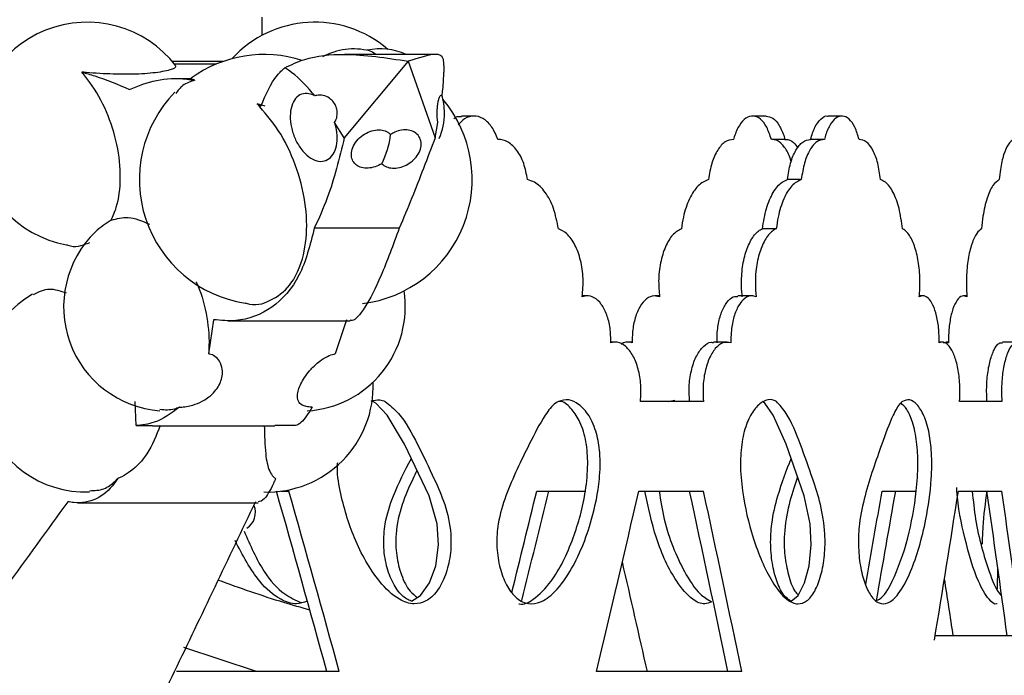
# Model space of a CAD drawing. Header units: millimetres. Extents: x 69 to 135, y 39 to 174.
# Tile 140 of 199: x 96.87 to 99.44, y 115.46 to 117.17. Entities that reach past the tile are written whole.
import ezdxf

# ---------------------------------------------------------------- set-up
doc = ezdxf.new("R2010")
doc.units = ezdxf.units.MM
doc.styles.add('SLDTEXTSTYLE0', font='TXT', dxfattribs={"width": 0.75})
doc.dimstyles.new('SLDDIMSTYLE0', dxfattribs={"dimtxt": 3.5, "dimasz": 3.302, "dimexe": 0, "dimexo": 0.0625, "dimgap": 0.875, "dimtad": 1, "dimdec": 0, "dimlfac": 20, "dimrnd": 1e-09, "dimzin": 12, "dimdsep": 46, "dimtxsty": 'SLDTEXTSTYLE0', "dimsah": 1, "dimcen": 0.09, "dimadec": 0, "dimazin": 3, "dimtfac": 1, "dimtdec": 0, "dimtofl": 0, "dimtmove": 0, "dimatfit": 3, "dimfxl": 0, "dimfrac": 2, "dimtolj": 1, "dimtzin": 12, "dimarcsym": 0})
doc.dimstyles.new('SLDDIMSTYLE1', dxfattribs={"dimtxt": 3.5, "dimasz": 3.302, "dimexe": 0, "dimexo": 0.0625, "dimgap": 0.875, "dimtad": 1, "dimdec": 0, "dimlfac": 20, "dimrnd": 1e-09, "dimzin": 12, "dimdsep": 46, "dimtxsty": 'SLDTEXTSTYLE0', "dimsah": 1, "dimcen": 0.09, "dimadec": 0, "dimazin": 3, "dimtfac": 1, "dimtdec": 0, "dimtmove": 0, "dimatfit": 0, "dimfxl": 0, "dimfrac": 2, "dimtolj": 1, "dimtzin": 12, "dimarcsym": 0})

# ---------------------------------------------------------------- blocks, each defined once
blk = doc.blocks.new('_D')
at = {"color": 7, "linetype": 'Continuous', "lineweight": 18}
for p, q in [((93.4827, 173.872), (135.2794, 173.872)), ((134.2794, 105.8002), (134.2794, 173.872)), ((90.7452, 105.8002), (135.2794, 105.8002))]:
    blk.add_line(p, q, dxfattribs=at)
for points in [[(134.2794, 173.872), (133.7714, 170.57), (134.7874, 170.57)], [(134.2794, 105.8002), (134.7874, 109.1022), (133.7714, 109.1022)]]:
    blk.add_solid(points, dxfattribs=at)
at = {"color": 7, "linetype": 'Continuous', "lineweight": 18, "insert": (129.7677, 135.8804), "char_height": 3.5, "attachment_point": 1, "rotation": 90, "style": 'SLDTEXTSTYLE0'}
blk.add_mtext('1361', dxfattribs=at)
blk = doc.blocks.new('_D_1')
at = {"color": 7, "linetype": 'Continuous', "lineweight": 18}
for p, q in [((92.2732, 128.1922), (124.4905, 128.1922)), ((123.4905, 128.1922), (123.4905, 105.8002)), ((90.7452, 105.8002), (124.4905, 105.8002))]:
    blk.add_line(p, q, dxfattribs=at)
for points in [[(123.4905, 128.1922), (122.9825, 124.8902), (123.9985, 124.8902)], [(123.4905, 105.8002), (123.9985, 109.1022), (122.9825, 109.1022)]]:
    blk.add_solid(points, dxfattribs=at)
at = {"color": 7, "linetype": 'Continuous', "lineweight": 18, "insert": (118.9788, 114.9028), "char_height": 3.5, "attachment_point": 1, "rotation": 90, "style": 'SLDTEXTSTYLE0'}
blk.add_mtext('448', dxfattribs=at)

msp = doc.modelspace()

# ---------------------------------------------------------------- linework, layer by layer
at = {"color": 7, "linetype": 'Continuous', "lineweight": 25}
for p, q in [((97.50313, 117.13063), (97.50313, 117.17804)), ((97.9547, 117.08088), (97.71865, 117.08088)), ((97.40095, 117.06217), (97.26896, 117.06217)), ((97.38417, 117.05577), (97.27428, 117.05577)), ((97.88461, 117.06303), (97.71783, 116.86338)), ((97.88461, 117.06303), (97.955, 116.86338)), ((97.97852, 117.03445), (97.97852, 117.05155)), ((97.31881, 117.01748), (97.27787, 117.01748)), ((97.48979, 116.95196), (97.50011, 116.94576)), ((97.51129, 116.94576), (97.48979, 116.95196)), ((97.71783, 116.86338), (97.69237, 116.90321)), ((97.955, 116.86338), (97.96213, 116.90321)), ((98.05665, 116.91997), (98.0242, 116.91997)), ((98.81954, 116.91997), (98.78413, 116.91997)), ((99.01734, 116.91997), (98.98116, 116.91997)), ((98.86991, 116.85902), (98.8345, 116.85902)), ((98.97017, 116.85902), (98.93399, 116.85902)), ((98.91128, 116.7543), (98.87508, 116.7543)), ((97.86136, 116.62698), (97.63937, 116.62698)), ((98.84604, 116.62578), (98.80983, 116.62578)), ((98.35244, 116.45053), (98.33922, 116.45053)), ((98.54088, 116.45053), (98.52853, 116.45053)), ((98.78186, 116.45053), (98.74561, 116.45053)), ((99.22859, 116.45053), (99.21944, 116.45053)), ((99.34365, 116.45053), (99.33547, 116.45053)), ((97.37632, 116.38821), (97.36312, 116.29907)), ((97.41332, 116.38508), (97.7329, 116.38508)), ((97.72393, 116.38821), (97.6942, 116.29907)), ((98.42445, 116.32969), (98.41365, 116.32969)), ((98.46997, 116.32969), (98.45946, 116.32969)), ((98.71783, 116.32969), (98.68158, 116.32969)), ((99.27862, 116.32969), (99.27116, 116.32969)), ((99.29584, 116.32969), (99.28867, 116.32969)), ((99.47558, 116.32969), (99.43679, 116.32969)), ((99.29583, 116.32812), (99.28172, 116.32761)), ((97.17394, 116.11176), (97.17149, 116.17464)), ((98.28348, 116.17498), (98.27777, 116.17498)), ((98.65577, 116.17498), (98.49135, 116.17498)), ((98.56331, 116.17498), (98.58101, 116.1781)), ((99.43492, 116.17498), (99.32454, 116.17498)), ((97.17394, 116.11176), (97.21705, 116.1116)), ((97.21705, 116.11157), (97.53626, 116.11157)), ((97.59025, 116.11176), (97.53626, 116.1116)), ((97.55276, 115.94069), (97.57319, 115.94069)), ((98.22033, 115.94069), (98.34827, 115.94069)), ((98.48677, 115.94069), (98.65577, 115.94069)), ((99.1222, 115.94069), (99.21247, 115.94069)), ((99.32141, 115.94069), (99.43492, 115.94069)), ((97.02149, 115.91021), (97.49279, 115.91021)), ((99.42376, 115.74141), (99.42314, 115.68568)), ((99.48472, 115.56303), (99.26088, 115.56303)), ((97.48862, 115.46975), (97.29864, 115.5328)), ((97.70479, 115.46975), (97.27918, 115.46975)), ((98.75594, 115.46975), (98.37672, 115.46975))]:
    msp.add_line(p, q, dxfattribs=at)
at = {"color": 7, "linetype": 'Continuous', "lineweight": 25, "flags": 128}
for points in [[(97.79975, 117.08088), (97.79169, 117.08679), (97.78389, 117.08997)], [(97.89291, 115.65332), (97.91718, 115.66813), (97.94037, 115.70103), (97.95669, 115.74606), (97.96386, 115.80051), (97.96002, 115.85529), (97.93937, 115.92799), (97.87507, 116.06294), (97.82991, 116.139), (97.80013, 116.17035), (97.79216, 116.17498), (97.79216, 116.17498)], [(98.88477, 115.65332), (98.9027, 115.66813), (98.91978, 115.70103), (98.93178, 115.74606), (98.93705, 115.80051), (98.93423, 115.85529), (98.91905, 115.92799), (98.87157, 116.06294), (98.83802, 116.139), (98.8158, 116.17035), (98.80985, 116.17498), (98.80985, 116.17498)]]:
    msp.add_lwpolyline(points, dxfattribs=at)
at = {"color": 7, "linetype": 'Continuous', "lineweight": 25}
for centre, radius, start, end in [((97.04612, 116.87171), 0.29314, 37.79701, 259.48325), ((97.64058, 116.87171), 0.29314, 49.3261, 137.61539), ((97.50887, 116.75414), 0.32639, 72.30168, 125.90285), ((97.74239, 116.92775), 0.16744, 75.65028, 119.04739), ((97.81194, 116.92775), 0.16744, 66.13094, 101.98582), ((97.50887, 116.75414), 0.32639, 135.74599, 261.19271), ((97.81194, 116.92775), 0.16744, 0, 16.50173), ((97.72538, 116.75414), 0.32639, 277.01401, 39.99365), ((97.81194, 116.92775), 0.16744, 336.66267, 0), ((97.61179, 116.89935), 0.22872, 332.9359, 353.09922), ((97.22181, 116.45115), 0.22682, 119.76184, 132.71443), ((97.25705, 116.42196), 0.27224, 133.9973, 265.60244), ((97.6048, 116.42196), 0.27224, 273.45423, 8.77092), ((97.04255, 116.21515), 0.27686, 120.07765, 272.04538), ((97.5164, 116.21515), 0.27686, 268.253, 2.10431), ((97.43689, 115.88508), 0.04888, 302.23135, 22.92822)]:
    msp.add_arc(centre, radius, start, end, dxfattribs=at)
for centre, major_axis, ratio, start_param, end_param in [((89.74517, 114.14616), (-6.73591, 23.25022), 0.3300091, 4.6737702, 4.693979), ((89.74517, 114.14616), (-6.7623, 23.34131), 0.3300091, 4.6735487, 4.6936783), ((89.74517, 114.14616), (7.06712, 23.24858), 0.316959, 4.8740431, 4.8853504), ((89.74517, 114.14616), (7.09481, 23.33966), 0.316959, 4.8728502, 4.8850497), ((89.74517, 118.49257), (5.12382, 23.3668), 0.3799169, 4.6662269, 4.6864554), ((89.74517, 114.14616), (-5.10382, 23.27561), 0.3799169, 4.6859733, 4.7061821), ((89.74517, 114.14616), (-5.12382, 23.3668), 0.3799169, 4.6857518, 4.7058814), ((89.74517, 114.14616), (5.51812, 23.26722), 0.3692048, 4.866175, 4.8766364), ((89.74517, 114.14616), (5.53974, 23.35837), 0.3692048, 4.8641412, 4.8763357), ((89.74517, 118.49257), (3.14052, 23.41119), 0.4167679, 4.6424925, 4.6591896), ((89.74517, 114.14616), (-3.12826, 23.31983), 0.4167679, 4.71724, 4.7334479), ((89.74517, 114.14616), (-3.14052, 23.41119), 0.4167679, 4.7170029, 4.7331472), ((89.74517, 118.49257), (-7.06712, 23.24858), 0.316959, 4.4865493, 4.4988982), ((89.74517, 118.49257), (-5.51812, 23.26722), 0.3692048, 4.4992901, 4.5057175)]:
    msp.add_ellipse(centre, major_axis=major_axis, ratio=ratio, start_param=start_param, end_param=end_param, dxfattribs=at)
for points, knots in [([(97.56241, 117.04596), (97.5793, 117.05396), (97.62501, 117.07561), (97.73176, 117.08636), (97.82796, 117.07168), (97.88461, 117.06303)], [0, 0, 0, 0, 0.19417454, 0.52553679, 1, 1, 1, 1]), ([(97.97781, 117.05155), (97.97766, 117.0574), (97.97718, 117.0767), (97.95643, 117.08609), (97.91123, 117.07158), (97.88461, 117.06303)], [0, 0, 0, 0, 0.15200342, 0.50070832, 1, 1, 1, 1]), ([(97.27673, 117.05053), (97.27667, 117.04825), (97.27653, 117.04347), (97.24128, 117.03444), (97.18509, 117.02884), (97.11604, 117.02858), (97.0633, 117.03185), (97.03603, 117.03425), (97.03232, 117.03457)], [0, 0, 0, 0, 0.1933961, 0.4054215, 0.6043594, 0.7906477, 0.9715043, 1, 1, 1, 1]), ([(97.10922, 116.64805), (97.11389, 116.65889), (97.12747, 116.69037), (97.13608, 116.75728), (97.12708, 116.84496), (97.09894, 116.93266), (97.06393, 116.99607), (97.03947, 117.02587), (97.03232, 117.03457)], [0, 0, 0, 0, 0.1063184, 0.3087332, 0.5111498, 0.7113095, 0.9156969, 1, 1, 1, 1]), ([(97.03232, 117.03457), (97.04356, 117.03143), (97.08465, 117.01992), (97.12646, 117.00235), (97.15684, 116.98958)], [0, 0, 0, 0, 0.2734866, 1, 1, 1, 1]), ([(97.50011, 116.94576), (97.51251, 116.97558), (97.52905, 117.01538), (97.55572, 117.03983), (97.56241, 117.04596)], [0, 0, 0, 0, 0.7493683, 1, 1, 1, 1]), ([(97.64116, 116.9726), (97.63648, 116.97811), (97.61224, 117.00666), (97.58524, 117.03168), (97.56291, 117.04565), (97.56241, 117.04596)], [0, 0, 0, 0, 0.1897659, 0.9819136, 1, 1, 1, 1]), ([(97.97294, 116.9726), (97.97367, 116.97818), (97.9769, 117.00266), (97.97735, 117.0206), (97.9777, 117.03445)], [0, 0, 0, 0, 0.2279505, 1, 1, 1, 1]), ([(97.15684, 116.98958), (97.1799, 116.99885), (97.22673, 117.01768), (97.28616, 117.01909), (97.32055, 117.01438), (97.32752, 117.01343)], [0, 0, 0, 0, 0.4363008, 0.8858528, 1, 1, 1, 1]), ([(97.32752, 117.01343), (97.31646, 117.01006), (97.29711, 117.00416), (97.28342, 116.98638), (97.27755, 116.97875)], [0, 0, 0, 0, 0.5712446, 1, 1, 1, 1]), ([(97.32752, 117.01343), (97.32158, 117.01543), (97.31388, 117.01803), (97.31783, 117.01702), (97.31873, 117.01679)], [0, 0, 0, 0, 0.7722138, 1, 1, 1, 1]), ([(97.64116, 116.9726), (97.63592, 116.97488), (97.62376, 116.98016), (97.60571, 116.97849), (97.58978, 116.96721), (97.57929, 116.94706), (97.57541, 116.92059), (97.57848, 116.89078), (97.58812, 116.86097), (97.60139, 116.83776), (97.61734, 116.81899), (97.63527, 116.8056), (97.65611, 116.79993), (97.6749, 116.80453), (97.68946, 116.8189), (97.69812, 116.84135), (97.69987, 116.86921), (97.69618, 116.89077), (97.69278, 116.90188), (97.69237, 116.90321)], [0, 0, 0, 0, 0.0491175, 0.1139762, 0.1787789, 0.2433479, 0.3075984, 0.3715992, 0.4355219, 0.4995738, 0.5395356, 0.6043167, 0.6690984, 0.7339599, 0.7987017, 0.8631696, 0.9273315, 0.9912922, 1, 1, 1, 1]), ([(97.69237, 116.90321), (97.69393, 116.90609), (97.69787, 116.91335), (97.70018, 116.92664), (97.69819, 116.94101), (97.6923, 116.95363), (97.6851, 116.96174), (97.67531, 116.96918), (97.66272, 116.97445), (97.64964, 116.97481), (97.64271, 116.973), (97.64116, 116.9726)], [0, 0, 0, 0, 0.0846255, 0.2134491, 0.3288634, 0.4431485, 0.5660234, 0.6151135, 0.7836386, 0.9518023, 1, 1, 1, 1]), ([(97.96213, 116.90321), (97.96172, 116.90609), (97.96069, 116.91335), (97.96006, 116.92664), (97.9606, 116.94101), (97.96216, 116.95363), (97.96398, 116.96174), (97.96631, 116.96918), (97.96909, 116.97445), (97.97155, 116.97481), (97.97269, 116.973), (97.97294, 116.9726)], [0, 0, 0, 0, 0.0846344, 0.2134592, 0.3288769, 0.4431588, 0.5660385, 0.6151279, 0.7836457, 0.9517992, 1, 1, 1, 1]), ([(97.45907, 116.43222), (97.45999, 116.43186), (97.48323, 116.42273), (97.52613, 116.43568), (97.5718, 116.46894), (97.6041, 116.52523), (97.62178, 116.59765), (97.61877, 116.69436), (97.59293, 116.79366), (97.54867, 116.88533), (97.50911, 116.9301), (97.48979, 116.95196)], [0, 0, 0, 0, 0.0054699, 0.1376065, 0.2695923, 0.3528648, 0.4835189, 0.6141825, 0.7447049, 0.8753542, 1, 1, 1, 1]), ([(98.83303, 116.85898), (98.82931, 116.87024), (98.82189, 116.89275), (98.80496, 116.91386), (98.78596, 116.92229), (98.76648, 116.91647), (98.74894, 116.89721), (98.73889, 116.87501), (98.73488, 116.86112), (98.73426, 116.85898)], [0, 0, 0, 0, 0.1617645, 0.3235317, 0.4852957, 0.64705, 0.8088022, 0.9705627, 1, 1, 1, 1]), ([(98.9354, 116.85898), (98.93894, 116.87031), (98.94604, 116.89298), (98.96191, 116.91294), (98.9743, 116.92185), (98.98061, 116.91959), (98.98113, 116.9194)], [0, 0, 0, 0, 0.3236422, 0.64728367, 0.97092412, 1, 1, 1, 1]), ([(99.06212, 116.85898), (99.05872, 116.87024), (99.05193, 116.89275), (99.03643, 116.91386), (99.01902, 116.92229), (99.00117, 116.91647), (98.98507, 116.89721), (98.97584, 116.87501), (98.97215, 116.86112), (98.97158, 116.85898)], [0, 0, 0, 0, 0.1617636, 0.323532, 0.4852954, 0.6470505, 0.8088033, 0.9705636, 1, 1, 1, 1]), ([(98.00377, 116.91375), (98.0053, 116.91493), (98.0117, 116.91991), (98.01882, 116.91905), (98.02425, 116.9184)], [0, 0, 0, 0, 0.23814859, 1, 1, 1, 1]), ([(98.11835, 116.85898), (98.11785, 116.86043), (98.11326, 116.87367), (98.1016, 116.89568), (98.08012, 116.91576), (98.05597, 116.92209), (98.03306, 116.91613), (98.02085, 116.9026), (98.01549, 116.89666)], [0, 0, 0, 0, 0.0250217, 0.2289214, 0.4328293, 0.6367343, 0.8406205, 1, 1, 1, 1]), ([(98.8195, 116.9194), (98.82536, 116.91851), (98.83764, 116.91665), (98.85428, 116.89699), (98.86399, 116.87501), (98.86785, 116.86112), (98.86844, 116.85898)], [0, 0, 0, 0, 0.2943408, 0.617735, 0.9411467, 1, 1, 1, 1]), ([(97.81546, 116.79528), (97.80972, 116.79233), (97.79823, 116.78641), (97.77956, 116.78323), (97.76259, 116.7849), (97.74882, 116.79144), (97.73943, 116.80222), (97.73538, 116.81665), (97.73759, 116.83362), (97.74642, 116.85126), (97.76107, 116.86703), (97.77946, 116.87848), (97.79886, 116.88419), (97.8168, 116.88397), (97.83037, 116.87927), (97.83642, 116.87399), (97.83885, 116.87187)], [0, 0, 0, 0, 0.0701869, 0.1405121, 0.209698, 0.2783861, 0.3490514, 0.4233845, 0.5017308, 0.5828037, 0.6638673, 0.7419564, 0.8155728, 0.8854906, 0.9540581, 1, 1, 1, 1]), ([(97.81546, 116.79528), (97.81925, 116.79233), (97.82683, 116.78641), (97.84337, 116.78323), (97.86146, 116.7849), (97.87958, 116.79144), (97.89603, 116.80222), (97.90931, 116.81665), (97.91762, 116.83362), (97.91938, 116.85126), (97.91389, 116.86704), (97.90198, 116.87848), (97.88576, 116.88419), (97.8677, 116.88397), (97.85152, 116.87927), (97.84247, 116.87399), (97.83885, 116.87187)], [0, 0, 0, 0, 0.0701869, 0.14051, 0.2096935, 0.2783824, 0.3490506, 0.4233792, 0.5017303, 0.5828031, 0.6638605, 0.7419554, 0.8155682, 0.8854891, 0.9540541, 1, 1, 1, 1]), ([(97.71783, 116.86338), (97.70468, 116.80947), (97.68412, 116.72516), (97.65123, 116.653), (97.63937, 116.62698)], [0, 0, 0, 0, 0.63937356, 1, 1, 1, 1]), ([(97.955, 116.86338), (97.93456, 116.80947), (97.9026, 116.72516), (97.87229, 116.653), (97.86136, 116.62698)], [0, 0, 0, 0, 0.6393695, 1, 1, 1, 1]), ([(98.19637, 116.7543), (98.19355, 116.76863), (98.18784, 116.79758), (98.16953, 116.83188), (98.14609, 116.85424), (98.12789, 116.85929), (98.11869, 116.85899), (98.11835, 116.85898)], [0, 0, 0, 0, 0.24361788, 0.49250776, 0.74144806, 0.99041924, 1, 1, 1, 1]), ([(98.73426, 116.85898), (98.7269, 116.85783), (98.71218, 116.85553), (98.6923, 116.83279), (98.6763, 116.79872), (98.67125, 116.76919), (98.6687, 116.7543)], [0, 0, 0, 0, 0.2489781, 0.4979536, 0.7469517, 1, 1, 1, 1]), ([(98.88466, 116.80003), (98.88407, 116.80256), (98.8803, 116.81873), (98.86773, 116.83975), (98.85031, 116.85721), (98.83815, 116.85846), (98.83303, 116.85898)], [0, 0, 0, 0, 0.063621, 0.4068523, 0.7501567, 1, 1, 1, 1]), ([(98.86844, 116.85898), (98.86915, 116.859), (98.87686, 116.85918), (98.88924, 116.85545), (98.8987, 116.84187), (98.90231, 116.83667)], [0, 0, 0, 0, 0.0589765, 0.6396189, 1, 1, 1, 1]), ([(98.87508, 116.7543), (98.87738, 116.76895), (98.88197, 116.79824), (98.89653, 116.8323), (98.91488, 116.85541), (98.92852, 116.85778), (98.9354, 116.85898)], [0, 0, 0, 0, 0.2489378, 0.4978761, 0.7468566, 1, 1, 1, 1]), ([(98.97158, 116.85898), (98.96482, 116.85783), (98.9513, 116.85553), (98.933, 116.83279), (98.91828, 116.79872), (98.91362, 116.76919), (98.91128, 116.7543)], [0, 0, 0, 0, 0.24897723, 0.49795419, 0.74695167, 1, 1, 1, 1]), ([(99.11822, 116.7543), (99.11614, 116.76895), (99.11199, 116.79824), (99.09867, 116.8323), (99.08164, 116.85541), (99.06866, 116.85778), (99.06212, 116.85898)], [0, 0, 0, 0, 0.2489367, 0.4978758, 0.7468556, 1, 1, 1, 1]), ([(99.47083, 116.85898), (99.46889, 116.85886), (99.46226, 116.85845), (99.45102, 116.84741), (99.43916, 116.82017), (99.43159, 116.78683), (99.42928, 116.76321), (99.4284, 116.7543)], [0, 0, 0, 0, 0.1032649, 0.35198463, 0.60074246, 0.84951861, 1, 1, 1, 1]), ([(98.27688, 116.62578), (98.27333, 116.64398), (98.26622, 116.68037), (98.24351, 116.72274), (98.21896, 116.7468), (98.20234, 116.75232), (98.19637, 116.7543)], [0, 0, 0, 0, 0.2807862, 0.5615622, 0.8424698, 1, 1, 1, 1]), ([(98.6687, 116.7543), (98.65953, 116.74995), (98.6412, 116.74126), (98.61817, 116.70544), (98.60388, 116.66461), (98.59953, 116.63603), (98.59796, 116.62578)], [0, 0, 0, 0, 0.2809802, 0.5619624, 0.8429405, 1, 1, 1, 1]), ([(98.80983, 116.62578), (98.81278, 116.64398), (98.81868, 116.68037), (98.83731, 116.72274), (98.85716, 116.7468), (98.87035, 116.75232), (98.87508, 116.7543)], [0, 0, 0, 0, 0.2807855, 0.5615587, 0.8424693, 1, 1, 1, 1]), ([(98.91128, 116.7543), (98.90283, 116.74995), (98.88594, 116.74126), (98.86469, 116.70544), (98.85151, 116.66461), (98.84748, 116.63603), (98.84604, 116.62578)], [0, 0, 0, 0, 0.2809801, 0.561962, 0.8429374, 1, 1, 1, 1]), ([(99.17547, 116.62578), (99.17296, 116.64398), (99.16794, 116.68037), (99.15183, 116.72274), (99.13436, 116.7468), (99.12249, 116.75232), (99.11822, 116.7543)], [0, 0, 0, 0, 0.2807855, 0.5615623, 0.8424669, 1, 1, 1, 1]), ([(99.4284, 116.7543), (99.42265, 116.7502), (99.41091, 116.74183), (99.39579, 116.70715), (99.386, 116.66607), (99.38299, 116.63677), (99.38187, 116.62578)], [0, 0, 0, 0, 0.2696246, 0.5505689, 0.8315195, 1, 1, 1, 1]), ([(97.10922, 116.64805), (97.12359, 116.6522), (97.15471, 116.66119), (97.19007, 116.6457), (97.2091, 116.63736)], [0, 0, 0, 0, 0.46200389, 1, 1, 1, 1]), ([(97.63937, 116.62698), (97.62838, 116.58333), (97.60639, 116.49604), (97.53125, 116.41362), (97.4504, 116.38154), (97.39585, 116.38645), (97.37632, 116.38821)], [0, 0, 0, 0, 0.2795366, 0.558974, 0.842059, 1, 1, 1, 1]), ([(97.86136, 116.62698), (97.84522, 116.58325), (97.81293, 116.49582), (97.77042, 116.41451), (97.74443, 116.3838), (97.73457, 116.38641), (97.73292, 116.38685)], [0, 0, 0, 0, 0.310896, 0.6216922, 0.936535, 1, 1, 1, 1]), ([(98.3391, 116.44786), (98.34047, 116.46394), (98.34322, 116.49611), (98.33601, 116.54415), (98.32113, 116.58486), (98.3005, 116.61396), (98.28436, 116.62204), (98.27688, 116.62578)], [0, 0, 0, 0, 0.2055473, 0.4110931, 0.6166745, 0.8224622, 1, 1, 1, 1]), ([(98.59796, 116.62578), (98.59014, 116.62122), (98.57449, 116.61211), (98.55534, 116.57966), (98.54251, 116.53765), (98.53726, 116.49131), (98.53984, 116.46158), (98.54103, 116.44786)], [0, 0, 0, 0, 0.2060408, 0.4120838, 0.6180579, 0.8238214, 1, 1, 1, 1]), ([(98.75718, 116.44786), (98.75695, 116.44985), (98.7556, 116.46165), (98.75423, 116.49002), (98.75761, 116.53262), (98.76885, 116.57577), (98.78603, 116.60855), (98.80093, 116.62192), (98.80903, 116.62543), (98.80983, 116.62578)], [0, 0, 0, 0, 0.0260621, 0.1548071, 0.3603318, 0.5658491, 0.7714967, 0.9773644, 1, 1, 1, 1]), ([(98.84604, 116.62578), (98.84254, 116.62397), (98.83178, 116.6184), (98.81528, 116.59771), (98.80006, 116.56064), (98.79261, 116.52043), (98.79049, 116.48188), (98.79238, 116.45987), (98.79341, 116.44786)], [0, 0, 0, 0, 0.0992927, 0.3051705, 0.5110345, 0.7167447, 0.8454355, 1, 1, 1, 1]), ([(99.21926, 116.44786), (99.21982, 116.45483), (99.22165, 116.47761), (99.22052, 116.51783), (99.21322, 116.56323), (99.20045, 116.5996), (99.18686, 116.61902), (99.17808, 116.62423), (99.17547, 116.62578)], [0, 0, 0, 0, 0.0906181, 0.2961248, 0.5015638, 0.7071278, 0.9129128, 1, 1, 1, 1]), ([(99.38187, 116.62578), (99.37773, 116.62241), (99.36839, 116.6148), (99.35584, 116.58723), (99.3462, 116.54699), (99.34165, 116.49944), (99.34237, 116.46547), (99.34379, 116.44884), (99.34388, 116.44786)], [0, 0, 0, 0, 0.1637323, 0.3697676, 0.5757474, 0.7815313, 0.9871089, 1, 1, 1, 1]), ([(96.99282, 116.58411), (96.99372, 116.58372), (97.01379, 116.57509), (97.03408, 116.58184), (97.0516, 116.58941), (97.0527, 116.58988)], [0, 0, 0, 0, 0.0421665, 0.9398112, 1, 1, 1, 1]), ([(97.33034, 116.48736), (97.33187, 116.48421), (97.34588, 116.45535), (97.36119, 116.39359), (97.36589, 116.33307), (97.36345, 116.30311), (97.36312, 116.29907)], [0, 0, 0, 0, 0.0537071, 0.492675, 0.9316604, 1, 1, 1, 1]), ([(96.99259, 116.45721), (96.97734, 116.46247), (96.94545, 116.47347), (96.91874, 116.46009), (96.90481, 116.45311)], [0, 0, 0, 0, 0.4784563, 1, 1, 1, 1]), ([(98.41373, 116.32812), (98.41357, 116.34097), (98.41324, 116.36668), (98.40414, 116.4021), (98.38971, 116.43014), (98.37092, 116.44752), (98.35319, 116.45213), (98.3427, 116.44895), (98.3391, 116.44786)], [0, 0, 0, 0, 0.1807442, 0.3614852, 0.5423707, 0.7235697, 0.9050199, 1, 1, 1, 1]), ([(98.54103, 116.44786), (98.5345, 116.44939), (98.52146, 116.45243), (98.50216, 116.44054), (98.48584, 116.41779), (98.47437, 116.38565), (98.46966, 116.35404), (98.46988, 116.33469), (98.46996, 116.32812)], [0, 0, 0, 0, 0.1814952, 0.3629876, 0.5445078, 0.7258777, 0.9069393, 1, 1, 1, 1]), ([(98.69132, 116.32812), (98.69125, 116.33092), (98.69086, 116.34646), (98.6933, 116.37495), (98.70235, 116.4091), (98.7163, 116.43464), (98.73154, 116.44917), (98.74163, 116.4491), (98.74565, 116.44907)], [0, 0, 0, 0, 0.0451706, 0.2497671, 0.4543602, 0.659144, 0.8642993, 1, 1, 1, 1]), ([(98.79341, 116.44786), (98.7894, 116.44914), (98.77942, 116.45234), (98.76311, 116.44566), (98.74691, 116.42654), (98.73456, 116.39707), (98.7285, 116.36531), (98.72724, 116.3417), (98.7275, 116.33093), (98.72757, 116.32812)], [0, 0, 0, 0, 0.1217796, 0.3031169, 0.4845436, 0.6658953, 0.8469748, 0.9601072, 1, 1, 1, 1]), ([(99.27121, 116.32812), (99.27114, 116.33979), (99.271, 116.36429), (99.2653, 116.39912), (99.25563, 116.42797), (99.24277, 116.4464), (99.23003, 116.45227), (99.22223, 116.44908), (99.21926, 116.44786)], [0, 0, 0, 0, 0.1643655, 0.3450312, 0.5258654, 0.7070084, 0.8884186, 1, 1, 1, 1]), ([(99.34388, 116.44786), (99.33957, 116.44938), (99.33089, 116.45244), (99.31791, 116.44085), (99.3068, 116.41829), (99.29895, 116.38629), (99.29564, 116.3545), (99.29578, 116.33492), (99.29583, 116.32812)], [0, 0, 0, 0, 0.1782726, 0.3597393, 0.5412545, 0.7226195, 0.9036851, 1, 1, 1, 1]), ([(98.49135, 116.17498), (98.49212, 116.18946), (98.49365, 116.21844), (98.48628, 116.26064), (98.47253, 116.29595), (98.4532, 116.32041), (98.43258, 116.33111), (98.41929, 116.329), (98.41373, 116.32812)], [0, 0, 0, 0, 0.17447423, 0.34894458, 0.52353675, 0.69855187, 0.87400685, 1, 1, 1, 1]), ([(98.46996, 116.32812), (98.46222, 116.32983), (98.45248, 116.332), (98.44351, 116.32509), (98.44166, 116.32367)], [0, 0, 0, 0, 0.7935401, 1, 1, 1, 1]), ([(98.61948, 116.17498), (98.61875, 116.18947), (98.6173, 116.21844), (98.6243, 116.26061), (98.63726, 116.29604), (98.65527, 116.32007), (98.671, 116.33014), (98.67979, 116.32905), (98.68157, 116.32882)], [0, 0, 0, 0, 0.1899255, 0.3798537, 0.5699059, 0.7604263, 0.9514368, 1, 1, 1, 1]), ([(98.72757, 116.32812), (98.7205, 116.32896), (98.70637, 116.33066), (98.68598, 116.3146), (98.66915, 116.28665), (98.65789, 116.24874), (98.65355, 116.20959), (98.65512, 116.18508), (98.65577, 116.17498)], [0, 0, 0, 0, 0.1756653, 0.351331, 0.5269849, 0.7023567, 0.8772614, 1, 1, 1, 1]), ([(99.32454, 116.17498), (99.32478, 116.17897), (99.32589, 116.19719), (99.32504, 116.23078), (99.31894, 116.27134), (99.30828, 116.30407), (99.29423, 116.32501), (99.28119, 116.33114), (99.27354, 116.32882), (99.27121, 116.32812)], [0, 0, 0, 0, 0.0489466, 0.2234869, 0.3978984, 0.5725486, 0.7476625, 0.9231692, 1, 1, 1, 1]), ([(99.48189, 116.32812), (99.47967, 116.32887), (99.47293, 116.33117), (99.4614, 116.32422), (99.44904, 116.30252), (99.43957, 116.26909), (99.43493, 116.23309), (99.43371, 116.20092), (99.43452, 116.18346), (99.43492, 116.17498)], [0, 0, 0, 0, 0.0860185, 0.2614607, 0.4370352, 0.6124709, 0.7875087, 0.8967453, 1, 1, 1, 1]), ([(99.3961, 116.17498), (99.39571, 116.18346), (99.39466, 116.20628), (99.39693, 116.24398), (99.40384, 116.28266), (99.41451, 116.31163), (99.42612, 116.32813), (99.43376, 116.32807), (99.43681, 116.32804)], [0, 0, 0, 0, 0.112428, 0.3023898, 0.4923467, 0.6825766, 0.8733246, 1, 1, 1, 1]), ([(97.28698, 116.15987), (97.28766, 116.15987), (97.29357, 116.15993), (97.30568, 116.16118), (97.32578, 116.16597), (97.35044, 116.17616), (97.37706, 116.19542), (97.39676, 116.22414), (97.40167, 116.25505), (97.39402, 116.27886), (97.38153, 116.2925), (97.37019, 116.29772), (97.36402, 116.2989), (97.36312, 116.29907)], [0, 0, 0, 0, 0.0079321, 0.0679677, 0.1289644, 0.2252573, 0.3636385, 0.542469, 0.7225788, 0.8381888, 0.9227173, 0.9886884, 1, 1, 1, 1]), ([(97.63416, 116.15987), (97.63349, 116.15987), (97.62767, 116.15993), (97.61763, 116.16118), (97.60517, 116.16597), (97.59564, 116.17616), (97.59394, 116.19542), (97.60463, 116.22414), (97.62579, 116.25505), (97.65042, 116.27886), (97.67176, 116.2925), (97.6863, 116.29772), (97.69319, 116.2989), (97.6942, 116.29907)], [0, 0, 0, 0, 0.00793302, 0.06796461, 0.12896408, 0.22525759, 0.36364393, 0.54246271, 0.72257942, 0.83819259, 0.92271895, 0.98868567, 1, 1, 1, 1]), ([(97.82462, 116.17498), (97.8365, 116.16523), (97.86959, 116.13808), (97.90989, 116.06246), (97.94888, 115.98192), (97.98184, 115.9072), (97.99779, 115.83763), (97.99597, 115.77228), (97.98332, 115.71996), (97.96123, 115.67754), (97.93222, 115.65135), (97.89761, 115.6433), (97.8546, 115.65788), (97.79809, 115.71259), (97.74257, 115.81024), (97.70996, 115.91877), (97.69805, 115.98947), (97.70046, 116.01409), (97.7006, 116.0155)], [0, 0, 0, 0, 0.0513873, 0.143099, 0.2352586, 0.2993394, 0.3642671, 0.4082408, 0.4522137, 0.4965972, 0.5399814, 0.5805119, 0.6322562, 0.7088734, 0.8321839, 0.9406336, 0.9965812, 1, 1, 1, 1]), ([(97.78785, 116.17583), (97.79544, 116.17791), (97.80784, 116.18129), (97.81993, 116.17674), (97.82462, 116.17498)], [0, 0, 0, 0, 0.6124311, 1, 1, 1, 1]), ([(98.27686, 116.17498), (98.28591, 116.1774), (98.30392, 116.18222), (98.33197, 116.16802), (98.35817, 116.13971), (98.37756, 116.09449), (98.38713, 116.03622), (98.38506, 115.95746), (98.36176, 115.84657), (98.31885, 115.74271), (98.26725, 115.67307), (98.22632, 115.6464), (98.19084, 115.64529), (98.16105, 115.66443), (98.13747, 115.69972), (98.12133, 115.74586), (98.1143, 115.80015), (98.119, 115.86473), (98.14748, 115.95653), (98.19265, 116.04666), (98.23455, 116.13026), (98.26188, 116.16593), (98.27445, 116.17352), (98.27686, 116.17498)], [0, 0, 0, 0, 0.0316952, 0.0630609, 0.1005518, 0.1383588, 0.1717695, 0.2163795, 0.2882203, 0.398996, 0.4642062, 0.5112629, 0.5473917, 0.5836976, 0.6165105, 0.6505306, 0.6865152, 0.7221025, 0.7740704, 0.8852026, 0.953805, 0.9911264, 1, 1, 1, 1]), ([(98.17385, 115.64684), (98.17421, 115.64674), (98.18673, 115.64337), (98.21745, 115.66011), (98.26848, 115.71144), (98.3165, 115.81046), (98.34673, 115.91901), (98.35517, 116.00715), (98.35077, 116.07024), (98.33559, 116.12099), (98.31223, 116.15536), (98.29388, 116.17332), (98.28318, 116.17488), (98.28254, 116.17498)], [0, 0, 0, 0, 0.00256179, 0.08909214, 0.21721347, 0.42341893, 0.60476826, 0.69832521, 0.77607612, 0.85434444, 0.92229224, 0.9952924, 1, 1, 1, 1]), ([(98.84606, 116.17498), (98.85493, 116.16523), (98.87964, 116.13808), (98.90955, 116.06246), (98.93837, 115.98192), (98.96263, 115.9072), (98.97432, 115.83763), (98.97299, 115.77228), (98.96371, 115.71996), (98.94746, 115.67754), (98.92606, 115.65135), (98.90043, 115.6433), (98.86848, 115.65788), (98.82615, 115.71261), (98.78506, 115.81012), (98.75842, 115.91907), (98.75092, 116.00712), (98.75483, 116.07034), (98.76827, 116.12065), (98.78856, 116.15648), (98.81134, 116.17656), (98.83153, 116.18179), (98.84256, 116.17662), (98.84606, 116.17498)], [0, 0, 0, 0, 0.0416962, 0.1161116, 0.1908904, 0.2428864, 0.295569, 0.3312496, 0.3669294, 0.4029426, 0.4381451, 0.4710314, 0.5130172, 0.5751848, 0.6752403, 0.763237, 0.8086332, 0.84636, 0.8843382, 0.9173085, 0.9527297, 0.9849951, 1, 1, 1, 1]), ([(99.17546, 116.17498), (99.18185, 116.1774), (99.19457, 116.18222), (99.21427, 116.16802), (99.2326, 116.13971), (99.24611, 116.09449), (99.25276, 116.03622), (99.25132, 115.95746), (99.23512, 115.84657), (99.20511, 115.74271), (99.16869, 115.67307), (99.13961, 115.6464), (99.11427, 115.64529), (99.0929, 115.66443), (99.07593, 115.69972), (99.06427, 115.74586), (99.05919, 115.80015), (99.06259, 115.86473), (99.08316, 115.95653), (99.1156, 116.04666), (99.14547, 116.13026), (99.16486, 116.16593), (99.17375, 116.17352), (99.17546, 116.17498)], [0, 0, 0, 0, 0.031695, 0.0630611, 0.1005517, 0.138359, 0.1717694, 0.2163794, 0.2882201, 0.398996, 0.4642058, 0.5112628, 0.5473917, 0.5836974, 0.6165104, 0.6505307, 0.6865152, 0.7221026, 0.7740704, 0.8852028, 0.9538051, 0.9911265, 1, 1, 1, 1]), ([(97.28698, 116.15987), (97.26584, 116.14405), (97.23129, 116.1182), (97.18998, 116.11356), (97.17394, 116.11176)], [0, 0, 0, 0, 0.6117092, 1, 1, 1, 1]), ([(97.28698, 116.15987), (97.28275, 116.15793), (97.26721, 116.15081), (97.2494, 116.15235), (97.23644, 116.15347)], [0, 0, 0, 0, 0.271953, 1, 1, 1, 1]), ([(97.63416, 116.15987), (97.6241, 116.14405), (97.60765, 116.1182), (97.59512, 116.11356), (97.59025, 116.11176)], [0, 0, 0, 0, 0.611702, 1, 1, 1, 1]), ([(99.10769, 115.65484), (99.11031, 115.65589), (99.12567, 115.66204), (99.15609, 115.71508), (99.19003, 115.80942), (99.21102, 115.91917), (99.21688, 116.00708), (99.21384, 116.07042), (99.2032, 116.12036), (99.18813, 116.15522), (99.17643, 116.16588), (99.17095, 116.17088)], [0, 0, 0, 0, 0.0286481, 0.1679855, 0.392243, 0.5894678, 0.6912146, 0.7757719, 0.8608918, 0.934788, 1, 1, 1, 1]), ([(97.23679, 116.11166), (97.22674, 116.08596), (97.2088, 116.04007), (97.17011, 115.99892), (97.14132, 115.98009), (97.12919, 115.9748), (97.12545, 115.97318)], [0, 0, 0, 0, 0.4437915, 0.7924379, 0.9360325, 1, 1, 1, 1]), ([(97.50893, 116.11166), (97.50953, 116.08596), (97.51059, 116.04007), (97.51854, 115.99892), (97.52977, 115.98009), (97.53643, 115.9748), (97.53848, 115.97318)], [0, 0, 0, 0, 0.4437868, 0.7924329, 0.9360274, 1, 1, 1, 1]), ([(97.89291, 115.65332), (97.88453, 115.65735), (97.86622, 115.66616), (97.84354, 115.70008), (97.82635, 115.74576), (97.81891, 115.8002), (97.82394, 115.86466), (97.84917, 115.94275), (97.87634, 115.99432), (97.89284, 116.02565)], [0, 0, 0, 0, 0.09287362, 0.20279158, 0.31675355, 0.43729563, 0.55650565, 0.73059089, 1, 1, 1, 1]), ([(98.8834, 115.65444), (98.87768, 115.6582), (98.86462, 115.66678), (98.84818, 115.70012), (98.83537, 115.74575), (98.82982, 115.8002), (98.83357, 115.86466), (98.85237, 115.94275), (98.87248, 115.99432), (98.88469, 116.02565)], [0, 0, 0, 0, 0.0864433, 0.1971405, 0.3119097, 0.4333067, 0.5533619, 0.7286813, 1, 1, 1, 1]), ([(97.90762, 115.99464), (97.90395, 115.98715), (97.89008, 115.95881), (97.86727, 115.90709), (97.85075, 115.8377), (97.85261, 115.77215), (97.86579, 115.72041), (97.88525, 115.68094), (97.90213, 115.668), (97.90871, 115.66296)], [0, 0, 0, 0, 0.0735488, 0.2784693, 0.4860958, 0.6267162, 0.7673331, 0.9092643, 1, 1, 1, 1]), ([(97.12545, 115.97318), (97.12269, 115.96893), (97.10756, 115.94561), (97.07138, 115.91591), (97.02697, 115.90765), (97.00088, 115.91211), (96.99549, 115.91303)], [0, 0, 0, 0, 0.0884193, 0.4857224, 0.8936424, 1, 1, 1, 1]), ([(97.05265, 115.94174), (97.06546, 115.94222), (97.08998, 115.94314), (97.11272, 115.96004), (97.12343, 115.9711), (97.12545, 115.97318)], [0, 0, 0, 0, 0.47025773, 0.90031112, 1, 1, 1, 1]), ([(97.53848, 115.97318), (97.53656, 115.96895), (97.52602, 115.9457), (97.50884, 115.91613), (97.49779, 115.91356), (97.49269, 115.91238)], [0, 0, 0, 0, 0.1070919, 0.5883103, 1, 1, 1, 1]), ([(98.90165, 115.97745), (98.90101, 115.97566), (98.89284, 115.95296), (98.8779, 115.90703), (98.86557, 115.83773), (98.86694, 115.77209), (98.87684, 115.72063), (98.88975, 115.68394), (98.90032, 115.67257), (98.90333, 115.66933)], [0, 0, 0, 0, 0.0191963, 0.2444509, 0.4726805, 0.6272548, 0.7818254, 0.9378411, 1, 1, 1, 1]), ([(99.42281, 115.64684), (99.42261, 115.64674), (99.41562, 115.64337), (99.3979, 115.66012), (99.36751, 115.71136), (99.33873, 115.81095), (99.32, 115.89947), (99.31753, 115.94726), (99.31739, 115.95004)], [0, 0, 0, 0, 0.0041616, 0.1446424, 0.3526475, 0.6874237, 0.9818451, 1, 1, 1, 1]), ([(98.67697, 115.65196), (98.67108, 115.64951), (98.65481, 115.64272), (98.62215, 115.65862), (98.5767, 115.71237), (98.53072, 115.80904), (98.51157, 115.89885), (98.50265, 115.94069)], [0, 0, 0, 0, 0.0756427, 0.2088009, 0.4059636, 0.7232905, 1, 1, 1, 1]), ([(98.53999, 115.94069), (98.54395, 115.91583), (98.55666, 115.83603), (98.59607, 115.74412), (98.64069, 115.67291), (98.66686, 115.6578), (98.67697, 115.65196)], [0, 0, 0, 0, 0.1875825, 0.6022357, 0.8463293, 1, 1, 1, 1]), ([(99.35756, 115.94069), (99.36023, 115.91578), (99.36881, 115.83583), (99.39555, 115.74578), (99.42043, 115.6809), (99.43244, 115.66905), (99.43402, 115.66749)], [0, 0, 0, 0, 0.21235566, 0.68177061, 0.95810031, 1, 1, 1, 1]), ([(99.39579, 115.94069), (99.39153, 115.9094), (99.3853, 115.86363), (99.38391, 115.81721), (99.38347, 115.80252)], [0, 0, 0, 0, 0.6835277, 1, 1, 1, 1]), ([(96.99549, 115.91303), (96.8877, 115.76402), (96.67211, 115.46599), (96.33463, 115.03831), (95.99096, 114.62015), (95.69096, 114.28708), (95.43871, 114.03605), (95.23785, 113.85716), (95.03136, 113.6985), (94.8314, 113.57475), (94.64006, 113.48343), (94.51992, 113.45093), (94.45967, 113.43463)], [0, 0, 0, 0, 0.1415496, 0.2831058, 0.4250454, 0.5669532, 0.6427887, 0.7186128, 0.7952359, 0.871835, 0.9357248, 1, 1, 1, 1]), ([(97.48544, 115.91303), (97.41463, 115.76402), (97.27302, 115.46599), (97.06458, 115.03831), (96.85731, 114.62016), (96.68203, 114.28708), (96.5378, 114.03605), (96.42411, 113.85716), (96.30787, 113.6985), (96.19432, 113.57475), (96.08394, 113.48343), (96.01151, 113.45093), (95.97518, 113.43463)], [0, 0, 0, 0, 0.1415495, 0.2831056, 0.4250453, 0.5669531, 0.6427887, 0.7186128, 0.7952357, 0.8718348, 0.9357248, 1, 1, 1, 1]), ([(97.45587, 115.83621), (97.47202, 115.79931), (97.50051, 115.73422), (97.55509, 115.67182), (97.59078, 115.65605), (97.60553, 115.64954)], [0, 0, 0, 0, 0.4344103, 0.7662782, 1, 1, 1, 1]), ([(97.62104, 115.65313), (97.61162, 115.65004), (97.58855, 115.64248), (97.54426, 115.65857), (97.48576, 115.70978), (97.45246, 115.77332), (97.43245, 115.81149)], [0, 0, 0, 0, 0.1279614, 0.313193, 0.5874607, 1, 1, 1, 1]), ([(97.62742, 115.63032), (97.60493, 115.63664), (97.52401, 115.65938), (97.44486, 115.68774), (97.38771, 115.70822)], [0, 0, 0, 0, 0.277994, 1, 1, 1, 1])]:
    msp.add_open_spline(points, degree=3, knots=knots, dxfattribs=at)

# ---------------------------------------------------------------- dimensions: what is measured, and where the dimension line sits
at = {"color": 7, "linetype": 'Continuous', "lineweight": 18}
for base, p1, p2, dimstyle, picture, middle in [((134.27939, 173.87203), (89.74517, 105.80017), (92.48267, 173.87203), 'SLDDIMSTYLE0', '_D', (134.27939, 141.05263)), ((123.49051, 105.80017), (91.27317, 128.19217), (89.74517, 105.80017), 'SLDDIMSTYLE1', '_D_1', (123.49051, 118.78194))]:
    dim = msp.add_linear_dim(base=base, p1=p1, p2=p2, angle=90, dimstyle=dimstyle, dxfattribs=at)
    dim.commit()
    dim.dimension.update_dxf_attribs({"geometry": picture, "text_midpoint": middle, "dimtype": 160})

doc.saveas('drawing.dxf')
